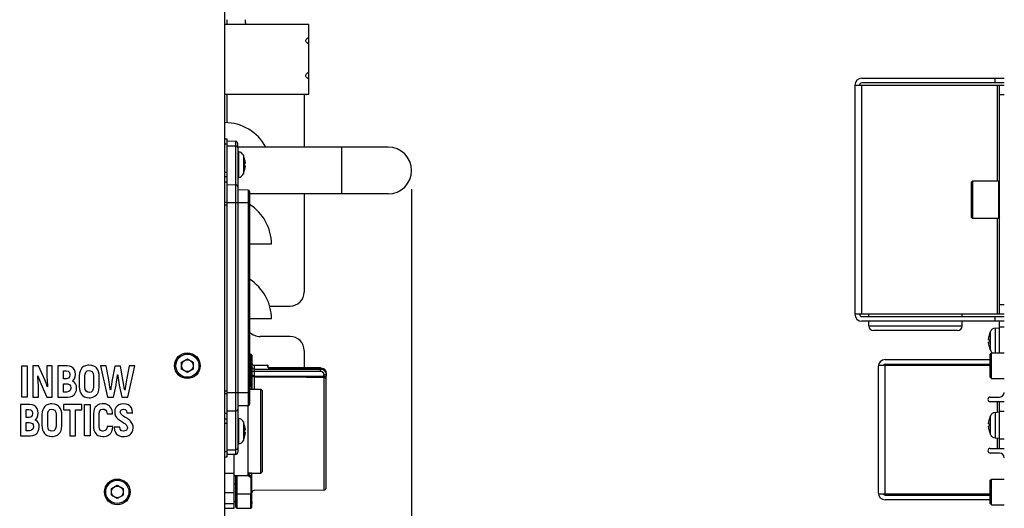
# Model space of a CAD drawing. Header units: millimetres. Extents: x 0 to 2376, y 0 to 1680.
# Tile 15 of 61: x 891 to 1102, y 739 to 844. Entities that reach past the tile are written whole.
import ezdxf

# ---------------------------------------------------------------- set-up
doc = ezdxf.new("R2010")
doc.units = ezdxf.units.MM
doc.header["$LTSCALE"] = 0.2
doc.styles.add('Rainbow-4.0 Style', font='malgunsl.ttf')
doc.dimstyles.new('Rainbow-4.0 Style', dxfattribs={"dimtxt": 3.5, "dimasz": 2.5, "dimexe": 1, "dimexo": 1, "dimgap": 1, "dimtad": 1, "dimdsep": 46, "dimtxsty": 'Rainbow-4.0 Style', "dimcen": 0, "dimclrd": 251, "dimclre": 251, "dimclrt": 7, "dimazin": 3, "dimtp": 0.1, "dimtm": 0.1, "dimtfac": 0.61, "dimtmove": 0, "dimatfit": 3, "dimfxl": 1, "dimlwd": -1, "dimlwe": -1, "dimarcsym": 1})

# ---------------------------------------------------------------- blocks, each defined once
blk = doc.blocks.new('A$Cf880349a')
for p, q in [((369, 20), (369, 173.5)), ((369.5, 128), (369.5, 129)), ((386.43, 128), (369, 128)), ((387, 113.02), (387, 127.98)), ((386.43, 113), (369, 113)), ((369.5, 106.99), (369.5, 113)), ((386, 113), (386, 101.75)), ((369, 103.5), (369.5, 103.5)), ((369.5, 35.5), (369.5, 103.5)), ((369, 102.43), (369.5, 102.43)), ((371.31, 102.97), (369.5, 103)), ((369.5, 102.01), (371.31, 101.99)), ((371.31, 102.97), (371.31, 36.03)), ((371.8, 101.57), (371.8, 102.47)), ((404, 101.75), (371.8, 101.75)), ((371.8, 101.57), (371.8, 36.53)), ((394, 101.75), (394, 91.75)), ((371.99, 100.71), (371.8, 100.73)), ((371.99, 95.29), (371.99, 100.71)), ((372.98, 100), (372.98, 96)), ((373.18, 99.47), (373.18, 99.48)), ((373.18, 97.83), (373.18, 98.3)), ((373.18, 97.83), (373.18, 98.3)), ((373.37, 98.28), (373.18, 98.26)), ((373.37, 98.28), (373.18, 98.26)), ((373.37, 98.24), (373.18, 98.22)), ((373.37, 97.53), (373.37, 97.53)), ((369.5, 96.29), (369, 96.29)), ((369, 95.46), (369.5, 95.46)), ((371.99, 95.29), (371.8, 95.27)), ((373.18, 96.55), (373.18, 96.56)), ((373.18, 96.52), (373.18, 96.55)), ((369.5, 94.23), (369, 94.23)), ((369.5, 93.73), (371.31, 93.7)), ((374.01, 92.56), (371.8, 92.6)), ((374.01, 92.56), (374.01, 46.44)), ((404, 91.75), (374.3, 91.75)), ((386, 91.75), (386, 70.75)), ((369.5, 89.9), (369, 89.9)), ((369, 89.4), (369.5, 89.4)), ((371.31, 89.8), (369.5, 89.8)), ((374.3, 89.8), (371.31, 89.8)), ((374.3, 89.8), (374.3, 49.2)), ((379, 81), (374.3, 81)), ((378.61, 67.75), (383, 67.75)), ((379, 65), (374.3, 65)), ((383, 61.25), (376.6, 61.25)), ((374.3, 57.5), (374.55, 57.5)), ((374.55, 54.5), (374.55, 57.5)), ((374.8, 57.25), (374.8, 50.16)), ((386, 58.25), (386, 54.52)), ((325.55, 55), (326.73, 55)), ((325.55, 48.25), (325.55, 55)), ((326.73, 55), (326.73, 48.25)), ((327.94, 55), (327.94, 48.25)), ((329.12, 55), (327.94, 55)), ((330.52, 51.82), (329.12, 55)), ((330.92, 55), (330.92, 52.94)), ((332.08, 55), (330.92, 55)), ((332.08, 48.25), (332.08, 55)), ((333.29, 55), (333.29, 48.25)), ((335.26, 55), (333.29, 55)), ((335.77, 54.93), (335.26, 55)), ((336.21, 54.76), (335.77, 54.93)), ((339.2, 55), (338.78, 54.8)), ((339.7, 55.1), (339.2, 55)), ((339.99, 55.11), (339.7, 55.1)), ((340.52, 55.07), (339.99, 55.11)), ((340.98, 54.92), (340.52, 55.07)), ((341.37, 54.67), (340.98, 54.92)), ((342.39, 55), (343.9, 48.25)), ((343.61, 55), (342.39, 55)), ((344.22, 51.57), (343.61, 55)), ((345.44, 54.9), (344.84, 51.6)), ((346.69, 54.9), (345.44, 54.9)), ((347.28, 51.6), (346.69, 54.9)), ((348.51, 55), (347.91, 51.57)), ((348.22, 48.25), (349.74, 55)), ((349.74, 55), (348.51, 55)), ((359.75, 55.72), (361, 56.44)), ((359.75, 54.28), (359.75, 55.72)), ((361, 56.44), (362.25, 55.72)), ((362.25, 55.72), (362.25, 54.28)), ((375.3, 55.1), (375.3, 52.85)), ((375.3, 55.1), (378.17, 55.1)), ((378.3, 54.51), (378.17, 55.1)), ((378.38, 54.52), (378.27, 55.02)), ((328.96, 52.8), (328.99, 52.83)), ((329.01, 52.31), (328.96, 52.8)), ((328.99, 52.83), (329.01, 52.75)), ((329.01, 52.75), (329.13, 52.44)), ((330.92, 52.94), (330.93, 52.5)), ((334.47, 52.22), (334.47, 53.88)), ((334.47, 53.88), (335.08, 53.88)), ((335.08, 53.88), (335.45, 53.81)), ((335.45, 53.81), (335.74, 53.54)), ((335.74, 53.54), (335.84, 53.07)), ((335.84, 53.07), (335.78, 52.65)), ((336.55, 54.48), (336.21, 54.76)), ((336.82, 54.11), (336.55, 54.48)), ((336.98, 53.66), (336.82, 54.11)), ((337.04, 53.14), (336.98, 53.66)), ((336.98, 52.6), (337.04, 53.12)), ((337.04, 53.12), (337.04, 53.14)), ((337.9, 53.38), (337.86, 52.83)), ((337.86, 52.83), (337.86, 50.42)), ((338.03, 53.85), (337.9, 53.38)), ((338.24, 54.26), (338.03, 53.85)), ((338.43, 54.51), (338.24, 54.26)), ((338.78, 54.8), (338.43, 54.51)), ((339.08, 52.83), (339.11, 53.2)), ((339.08, 50.42), (339.08, 52.83)), ((339.11, 53.2), (339.27, 53.63)), ((339.27, 53.63), (339.56, 53.88)), ((339.56, 53.88), (339.99, 53.97)), ((339.99, 53.97), (340.27, 53.93)), ((340.27, 53.93), (340.61, 53.73)), ((340.61, 53.73), (340.82, 53.36)), ((340.82, 53.36), (340.88, 52.83)), ((340.88, 52.83), (340.88, 50.42)), ((341.55, 54.51), (341.37, 54.67)), ((341.81, 54.14), (341.55, 54.51)), ((341.99, 53.71), (341.81, 54.14)), ((342.09, 53.2), (341.99, 53.71)), ((342.11, 52.83), (342.09, 53.2)), ((342.11, 50.42), (342.11, 52.83)), ((345.99, 52.5), (346.05, 53.03)), ((346.05, 53.03), (346.09, 53.03)), ((346.09, 53.03), (346.1, 52.83)), ((346.1, 52.83), (346.15, 52.33)), ((361, 53.56), (359.75, 54.28)), ((362.25, 54.28), (361, 53.56)), ((374.3, 54.5), (374.55, 54.5)), ((374.55, 54.5), (374.55, 50.93)), ((374.55, 54.5), (374.8, 54.5)), ((374.8, 53.82), (389.5, 53.82)), ((375.3, 54.29), (389.5, 54.29)), ((375.3, 52.85), (390.2, 52.76)), ((375.3, 52.57), (375.3, 52.85)), ((375.3, 52.85), (375.3, 52.85)), ((389.5, 54.51), (378.3, 54.51)), ((378.32, 54.52), (389.5, 54.52)), ((389.5, 53.82), (389.5, 54.52)), ((390.7, 53.07), (390.2, 53.07)), ((390.2, 52.76), (390.2, 53.07)), ((390.2, 52.76), (390.7, 52.76)), ((390.2, 52.76), (390.2, 52.49)), ((390.68, 53.26), (390.68, 53.26)), ((390.7, 53.26), (390.7, 52.76)), ((329.05, 51.81), (329.01, 52.31)), ((329.08, 51.31), (329.05, 51.81)), ((329.09, 50.8), (329.08, 51.31)), ((329.1, 50.29), (329.09, 50.8)), ((329.13, 52.44), (329.33, 51.92)), ((329.33, 51.92), (329.62, 51.18)), ((329.62, 51.18), (330.91, 48.25)), ((330.68, 51.41), (330.52, 51.82)), ((330.81, 51.1), (330.68, 51.41)), ((331.01, 50.57), (330.81, 51.1)), ((330.93, 52.5), (330.95, 52.02)), ((330.95, 52.02), (330.98, 51.52)), ((330.98, 51.52), (331.02, 51)), ((331.02, 51), (331.08, 50.48)), ((335.12, 52.22), (334.47, 52.22)), ((334.47, 51.12), (335.12, 51.12)), ((334.47, 49.37), (334.47, 51.12)), ((335.54, 52.33), (335.12, 52.22)), ((335.12, 51.12), (335.41, 51.09)), ((335.41, 51.09), (335.82, 50.9)), ((335.78, 52.65), (335.54, 52.33)), ((335.82, 50.9), (335.96, 50.72)), ((335.96, 50.72), (336.07, 50.23)), ((336.42, 51.71), (336.52, 51.8)), ((336.83, 51.43), (336.42, 51.71)), ((336.52, 51.8), (336.81, 52.16)), ((336.81, 52.16), (336.98, 52.6)), ((337.06, 51.12), (336.83, 51.43)), ((337.23, 50.66), (337.06, 51.12)), ((337.28, 50.23), (337.23, 50.66)), ((344.33, 50.96), (344.22, 51.57)), ((344.42, 50.42), (344.33, 50.96)), ((344.75, 51.01), (344.64, 50.37)), ((344.84, 51.6), (344.75, 51.01)), ((345.16, 48.25), (345.72, 50.84)), ((345.72, 50.84), (345.76, 51.02)), ((345.76, 51.02), (345.85, 51.49)), ((345.85, 51.49), (345.93, 51.98)), ((345.93, 51.98), (345.99, 52.5)), ((346.15, 52.33), (346.22, 51.82)), ((346.22, 51.82), (346.3, 51.33)), ((346.3, 51.33), (346.41, 50.84)), ((346.41, 50.84), (346.97, 48.25)), ((347.41, 50.82), (347.28, 51.6)), ((347.5, 50.25), (347.41, 50.82)), ((347.83, 51.13), (347.73, 50.58)), ((347.91, 51.57), (347.83, 51.13)), ((374.55, 50.93), (374.3, 50.68)), ((374.3, 50.39), (374.69, 50.79)), ((374.55, 50.93), (374.8, 50.93)), ((374.69, 50.79), (374.55, 50.93)), ((374.69, 50.79), (374.69, 50.02)), ((375.3, 52.57), (375.3, 50)), ((390.2, 52.49), (390.2, 28.38)), ((390.7, 28.88), (390.7, 52.03)), ((329.1, 48.25), (329.1, 50.29)), ((331.06, 50.45), (331.01, 50.57)), ((331.08, 50.48), (331.06, 50.45)), ((335.13, 49.37), (334.47, 49.37)), ((335.62, 49.45), (335.13, 49.37)), ((335.93, 49.7), (335.62, 49.45)), ((336.07, 50.12), (335.93, 49.7)), ((335.93, 48.33), (336.36, 48.51)), ((336.07, 50.23), (336.07, 50.12)), ((336.36, 48.51), (336.74, 48.8)), ((336.74, 48.8), (336.81, 48.86)), ((336.81, 48.86), (337.07, 49.25)), ((337.07, 49.25), (337.23, 49.7)), ((337.23, 49.7), (337.28, 50.23)), ((337.86, 50.42), (337.88, 50.04)), ((337.88, 50.04), (337.98, 49.54)), ((337.98, 49.54), (338.16, 49.11)), ((338.16, 49.11), (338.43, 48.75)), ((338.43, 48.75), (338.6, 48.58)), ((338.6, 48.58), (338.99, 48.33)), ((339.15, 49.89), (339.08, 50.42)), ((339.35, 49.52), (339.15, 49.89)), ((339.69, 49.32), (339.35, 49.52)), ((339.99, 49.28), (339.69, 49.32)), ((340.41, 49.37), (339.99, 49.28)), ((340.7, 49.63), (340.41, 49.37)), ((340.85, 50.06), (340.7, 49.63)), ((340.88, 50.42), (340.85, 50.06)), ((341.19, 48.45), (341.55, 48.75)), ((341.55, 48.75), (341.73, 48.98)), ((341.73, 48.98), (341.94, 49.39)), ((341.94, 49.39), (342.06, 49.87)), ((342.06, 49.87), (342.11, 50.42)), ((344.47, 49.99), (344.42, 50.42)), ((344.51, 49.74), (344.47, 49.99)), ((344.55, 49.74), (344.51, 49.74)), ((344.58, 49.95), (344.55, 49.74)), ((344.64, 50.37), (344.58, 49.95)), ((347.55, 49.88), (347.5, 50.25)), ((347.58, 49.74), (347.55, 49.88)), ((347.61, 49.74), (347.58, 49.74)), ((347.66, 50.12), (347.61, 49.74)), ((347.73, 50.58), (347.66, 50.12)), ((369.5, 49.55), (369, 49.55)), ((369, 49.05), (369.5, 49.05)), ((374.3, 49.2), (369.5, 49.2)), ((374.3, 50.02), (374.69, 50.02)), ((374.3, 50), (376.7, 50)), ((376.7, 32), (376.7, 50)), ((377, 49.7), (376.7, 50)), ((377, 49.7), (377, 32.3)), ((325.29, 46.72), (325.29, 39.98)), ((327.27, 46.72), (325.29, 46.72)), ((326.73, 48.25), (325.55, 48.25)), ((327.78, 46.66), (327.27, 46.72)), ((328.22, 46.47), (327.78, 46.66)), ((327.94, 48.25), (329.1, 48.25)), ((328.56, 46.21), (328.22, 46.47)), ((330.79, 46.53), (330.43, 46.22)), ((331.22, 46.72), (330.79, 46.53)), ((330.91, 48.25), (332.08, 48.25)), ((331.71, 46.82), (331.22, 46.72)), ((332, 46.83), (331.71, 46.82)), ((332.53, 46.78), (332, 46.83)), ((332.98, 46.64), (332.53, 46.78)), ((333.37, 46.39), (332.98, 46.64)), ((333.29, 48.25), (335.31, 48.25)), ((333.55, 46.22), (333.37, 46.39)), ((338.43, 46.72), (334.5, 46.72)), ((334.5, 46.72), (334.5, 45.59)), ((335.31, 48.25), (335.42, 48.26)), ((335.42, 48.26), (335.93, 48.33)), ((338.43, 45.59), (338.43, 46.72)), ((338.99, 48.33), (339.46, 48.19)), ((338.99, 39.98), (338.99, 46.72)), ((338.99, 46.72), (340.18, 46.72)), ((339.46, 48.19), (339.99, 48.14)), ((339.99, 48.14), (340.27, 48.16)), ((340.18, 46.72), (340.18, 39.98)), ((340.27, 48.16), (340.77, 48.25)), ((340.77, 48.25), (341.19, 48.45)), ((341.79, 46.58), (341.44, 46.3)), ((342.22, 46.76), (341.79, 46.58)), ((342.73, 46.85), (342.22, 46.76)), ((342.92, 46.85), (342.73, 46.85)), ((343.45, 46.81), (342.92, 46.85)), ((343.92, 46.66), (343.45, 46.81)), ((343.9, 48.25), (345.16, 48.25)), ((344.3, 46.41), (343.92, 46.66)), ((344.42, 46.3), (344.3, 46.41)), ((346.33, 46.63), (345.96, 46.36)), ((346.78, 46.79), (346.33, 46.63)), ((347.3, 46.85), (346.78, 46.79)), ((346.97, 48.25), (348.22, 48.25)), ((347.34, 46.85), (347.3, 46.85)), ((347.87, 46.8), (347.34, 46.85)), ((348.33, 46.64), (347.87, 46.8)), ((348.71, 46.39), (348.33, 46.64)), ((348.77, 46.33), (348.71, 46.39)), ((374.01, 46.44), (371.8, 46.4)), ((374, 31.5), (374, 46.44)), ((326.48, 43.95), (326.48, 45.6)), ((326.48, 45.6), (327.08, 45.6)), ((327.08, 45.6), (327.46, 45.53)), ((327.46, 45.53), (327.75, 45.27)), ((327.78, 44.37), (327.55, 44.05)), ((327.75, 45.27), (327.84, 44.79)), ((327.84, 44.79), (327.78, 44.37)), ((328.83, 45.83), (328.56, 46.21)), ((328.81, 43.87), (328.99, 44.32)), ((328.99, 45.38), (328.83, 45.83)), ((329.05, 44.85), (328.99, 45.38)), ((328.99, 44.32), (329.05, 44.84)), ((329.05, 44.84), (329.05, 44.85)), ((329.91, 45.1), (329.87, 44.55)), ((329.87, 44.55), (329.87, 42.14)), ((330.04, 45.57), (329.91, 45.1)), ((330.24, 45.99), (330.04, 45.57)), ((330.43, 46.22), (330.24, 45.99)), ((331.09, 44.55), (331.12, 44.93)), ((331.09, 42.14), (331.09, 44.55)), ((331.12, 44.93), (331.27, 45.35)), ((331.27, 45.35), (331.57, 45.6)), ((331.57, 45.6), (332, 45.69)), ((332, 45.69), (332.28, 45.65)), ((332.28, 45.65), (332.62, 45.46)), ((332.62, 45.46), (332.82, 45.09)), ((332.82, 45.09), (332.89, 44.55)), ((332.89, 44.55), (332.89, 42.14)), ((333.82, 45.86), (333.55, 46.22)), ((333.99, 45.43), (333.82, 45.86)), ((334.1, 44.93), (333.99, 45.43)), ((334.11, 44.55), (334.1, 44.93)), ((334.11, 42.14), (334.11, 44.55)), ((334.5, 45.59), (335.86, 45.59)), ((335.86, 45.59), (335.86, 39.98)), ((337.07, 45.59), (338.43, 45.59)), ((337.07, 39.98), (337.07, 45.59)), ((340.94, 45.25), (340.9, 44.7)), ((340.9, 44.7), (340.9, 42)), ((341.07, 45.72), (340.94, 45.25)), ((341.29, 46.12), (341.07, 45.72)), ((341.44, 46.3), (341.29, 46.12)), ((342.12, 44.83), (342.23, 45.32)), ((342.12, 42), (342.12, 44.83)), ((342.23, 45.32), (342.5, 45.61)), ((342.5, 45.61), (342.91, 45.71)), ((342.91, 45.71), (343.16, 45.69)), ((343.16, 45.69), (343.57, 45.47)), ((343.57, 45.47), (343.71, 45.24)), ((343.71, 45.24), (343.82, 44.71)), ((343.82, 44.71), (344.99, 44.71)), ((344.69, 45.94), (344.42, 46.3)), ((344.87, 45.51), (344.69, 45.94)), ((344.97, 45), (344.87, 45.51)), ((344.99, 44.71), (344.97, 45)), ((345.5, 45.6), (345.44, 45.1)), ((345.44, 45.1), (345.48, 44.7)), ((345.48, 44.7), (345.64, 44.23)), ((345.69, 46.04), (345.5, 45.6)), ((345.96, 46.36), (345.69, 46.04)), ((346.64, 45.1), (346.84, 45.53)), ((346.64, 45.07), (346.64, 45.1)), ((346.79, 44.62), (346.64, 45.07)), ((347.15, 44.29), (346.79, 44.62)), ((346.84, 45.53), (346.87, 45.57)), ((346.87, 45.57), (347.34, 45.71)), ((347.19, 44.26), (347.15, 44.29)), ((347.34, 45.71), (347.68, 45.65)), ((347.68, 45.65), (347.97, 45.38)), ((347.97, 45.38), (348.07, 44.9)), ((348.07, 44.9), (349.29, 44.9)), ((349.04, 45.97), (348.77, 46.33)), ((349.21, 45.52), (349.04, 45.97)), ((349.28, 45), (349.21, 45.52)), ((349.29, 44.9), (349.28, 45)), ((369, 44.82), (369.5, 44.82)), ((371.31, 45.3), (369.5, 45.27)), ((327.12, 43.95), (326.48, 43.95)), ((326.48, 41.1), (326.48, 42.83)), ((326.48, 42.83), (327.13, 42.83)), ((327.55, 44.05), (327.12, 43.95)), ((327.13, 42.83), (327.42, 42.81)), ((327.42, 42.81), (327.83, 42.61)), ((327.83, 42.61), (327.97, 42.44)), ((327.97, 42.44), (328.08, 41.95)), ((328.43, 43.43), (328.53, 43.52)), ((328.83, 43.14), (328.43, 43.43)), ((328.53, 43.52), (328.81, 43.87)), ((329.06, 42.83), (328.83, 43.14)), ((329.24, 42.38), (329.06, 42.83)), ((329.29, 41.95), (329.24, 42.38)), ((345.64, 44.23), (345.81, 43.95)), ((345.81, 43.95), (346.14, 43.6)), ((346.14, 43.6), (346.37, 43.42)), ((346.37, 43.42), (346.79, 43.12)), ((346.79, 43.12), (347.03, 42.97)), ((347.03, 42.97), (347.45, 42.71)), ((347.61, 44), (347.19, 44.26)), ((347.45, 42.71), (347.59, 42.61)), ((347.59, 42.61), (347.95, 42.27)), ((347.73, 43.93), (347.61, 44)), ((348.15, 43.67), (347.73, 43.93)), ((347.95, 42.27), (348, 42.2)), ((348, 42.2), (348.15, 41.75)), ((348.3, 43.57), (348.15, 43.67)), ((348.7, 43.25), (348.3, 43.57)), ((348.85, 43.12), (348.7, 43.25)), ((349.13, 42.73), (348.85, 43.12)), ((349.24, 42.52), (349.13, 42.73)), ((349.36, 42.05), (349.24, 42.52)), ((369.5, 43.54), (369, 43.54)), ((369, 42.71), (369.5, 42.71)), ((371.99, 43.71), (371.8, 43.73)), ((371.99, 38.29), (371.99, 43.71)), ((372.98, 43), (372.98, 39)), ((373.18, 42.47), (373.18, 42.48)), ((327.14, 41.1), (326.48, 41.1)), ((327.64, 41.18), (327.14, 41.1)), ((327.94, 41.43), (327.64, 41.18)), ((327.93, 40.05), (328.37, 40.23)), ((328.07, 41.84), (327.94, 41.43)), ((328.08, 41.95), (328.07, 41.84)), ((328.37, 40.23), (328.75, 40.51)), ((328.75, 40.51), (328.81, 40.59)), ((328.81, 40.59), (329.08, 40.97)), ((329.08, 40.97), (329.23, 41.43)), ((329.23, 41.43), (329.29, 41.95)), ((329.87, 42.14), (329.89, 41.76)), ((329.89, 41.76), (329.99, 41.27)), ((329.99, 41.27), (330.17, 40.83)), ((330.17, 40.83), (330.43, 40.47)), ((330.43, 40.47), (330.61, 40.3)), ((330.61, 40.3), (331, 40.06)), ((331, 40.06), (331.47, 39.91)), ((331.16, 41.6), (331.09, 42.14)), ((331.36, 41.24), (331.16, 41.6)), ((331.69, 41.04), (331.36, 41.24)), ((332, 41.01), (331.69, 41.04)), ((332.42, 41.09), (332, 41.01)), ((332.71, 41.35), (332.42, 41.09)), ((332.87, 41.77), (332.71, 41.35)), ((332.77, 39.98), (333.2, 40.17)), ((332.89, 42.14), (332.87, 41.77)), ((333.2, 40.17), (333.55, 40.47)), ((333.55, 40.47), (333.74, 40.71)), ((333.74, 40.71), (333.95, 41.12)), ((333.95, 41.12), (334.07, 41.6)), ((334.07, 41.6), (334.11, 42.14)), ((340.9, 42), (340.91, 41.72)), ((340.91, 41.72), (340.99, 41.21)), ((340.99, 41.21), (341.17, 40.77)), ((341.17, 40.77), (341.44, 40.42)), ((341.44, 40.42), (341.55, 40.31)), ((341.55, 40.31), (341.92, 40.06)), ((341.92, 40.06), (342.39, 39.91)), ((342.19, 41.48), (342.12, 42)), ((342.43, 41.15), (342.19, 41.48)), ((342.81, 41.01), (342.43, 41.15)), ((342.92, 41.01), (342.81, 41.01)), ((343.41, 41.12), (342.92, 41.01)), ((343.58, 41.25), (343.41, 41.12)), ((343.79, 41.64), (343.58, 41.25)), ((343.65, 39.95), (344.09, 40.13)), ((343.84, 41.98), (343.79, 41.64)), ((345.02, 41.98), (343.84, 41.98)), ((344.09, 40.13), (344.45, 40.41)), ((344.45, 40.41), (344.58, 40.57)), ((344.58, 40.57), (344.82, 40.96)), ((344.82, 40.96), (344.96, 41.43)), ((344.96, 41.43), (345.02, 41.98)), ((345.3, 41.88), (345.31, 41.68)), ((346.51, 41.88), (345.3, 41.88)), ((345.31, 41.68), (345.4, 41.18)), ((345.4, 41.18), (345.58, 40.74)), ((345.58, 40.74), (345.86, 40.38)), ((345.86, 40.38), (345.96, 40.29)), ((345.96, 40.29), (346.35, 40.04)), ((346.61, 41.4), (346.51, 41.88)), ((346.87, 41.1), (346.61, 41.4)), ((347.31, 41), (346.87, 41.1)), ((347.35, 41), (347.31, 41)), ((347.84, 41.12), (347.35, 41)), ((347.95, 41.21), (347.84, 41.12)), ((348.15, 41.63), (347.95, 41.21)), ((348.03, 39.92), (348.46, 40.1)), ((348.15, 41.75), (348.15, 41.63)), ((348.46, 40.1), (348.83, 40.38)), ((348.83, 40.38), (348.86, 40.4)), ((348.86, 40.4), (349.15, 40.79)), ((349.15, 40.79), (349.33, 41.24)), ((349.33, 41.24), (349.38, 41.74)), ((349.38, 41.74), (349.36, 42.05)), ((373.18, 40.83), (373.18, 41.3)), ((373.18, 40.83), (373.18, 41.3)), ((373.37, 41.28), (373.18, 41.26)), ((373.37, 41.28), (373.18, 41.26)), ((373.37, 41.24), (373.18, 41.22)), ((373.37, 40.53), (373.37, 40.53)), ((325.29, 39.98), (327.43, 39.98)), ((327.43, 39.98), (327.93, 40.05)), ((331.47, 39.91), (332, 39.86)), ((332, 39.86), (332.28, 39.87)), ((332.28, 39.87), (332.77, 39.98)), ((335.86, 39.98), (337.07, 39.98)), ((340.18, 39.98), (338.99, 39.98)), ((342.39, 39.91), (342.92, 39.86)), ((342.92, 39.86), (343.15, 39.87)), ((343.15, 39.87), (343.65, 39.95)), ((346.35, 40.04), (346.81, 39.89)), ((346.81, 39.89), (347.34, 39.84)), ((347.34, 39.84), (347.52, 39.84)), ((347.52, 39.84), (348.03, 39.92)), ((371.99, 38.29), (371.8, 38.27)), ((373.18, 39.55), (373.18, 39.56)), ((373.18, 39.52), (373.18, 39.55)), ((369.5, 36.57), (369, 36.57)), ((369.5, 36.99), (371.31, 37.01)), ((371.31, 36.03), (369.5, 36)), ((371, 24.5), (371, 36.03)), ((369, 35.5), (369.5, 35.5)), ((369, 32), (371, 32)), ((374, 32), (376.7, 32)), ((374.69, 31.98), (374, 31.98)), ((374.69, 31.21), (374, 31.91)), ((374.69, 31.98), (374.69, 31.21)), ((374.8, 24.75), (374.8, 31.84)), ((377, 32.3), (376.7, 32)), ((371, 31.5), (374, 31.5)), ((371.4, 29.69), (371, 29.69)), ((371.4, 27.5), (371.4, 31.5)), ((371.65, 24.5), (371.65, 31.5)), ((374, 31.62), (374.55, 31.07)), ((374.69, 31.21), (374.55, 31.07)), ((374.55, 31.07), (374.8, 31.07)), ((374.55, 31.07), (374.55, 27.5)), ((344.75, 28.72), (346, 29.44)), ((344.75, 27.28), (344.75, 28.72)), ((346, 29.44), (347.25, 28.72)), ((347.25, 28.72), (347.25, 27.28)), ((371, 27.8), (369, 27.8)), ((371.65, 27.5), (371.4, 27.5)), ((374.55, 27.5), (371.65, 27.5)), ((374.55, 27.5), (374.8, 27.5)), ((374.55, 24.5), (374.55, 27.5)), ((390.2, 28.38), (375.3, 28.3)), ((346, 26.56), (344.75, 27.28)), ((347.25, 27.28), (346, 26.56)), ((369, 25.5), (371, 25.5)), ((371.4, 25.9), (371, 25.9)), ((369, 24.5), (371, 24.5)), ((371.65, 24.5), (374.55, 24.5))]:
    blk.add_line(p, q)
for centre, radius in [((361, 55), 2.75), ((361, 55), 2.48), ((361, 55), 1.25), ((346, 28), 2.75), ((346, 28), 2.48), ((346, 28), 1.25)]:
    blk.add_circle(centre, radius)
for centre, radius, start, end in [((376.6, 129), 3.25, 180, 197.9202), ((369, 97), 10, 28.3594, 90), ((371.3, 102.47), 0.5, 0.0031, 89), ((404, 96.75), 5, 270, 90), ((371.88, 99.52), 1.2, 23.5471, 85), ((368.4, 98), 5, 17.2487, 23.5471), ((373.08, 99.45), 0.101, 3.3092, 17.2487), ((371.88, 96.48), 1.2, 275, 336.4529), ((368.4, 98), 5, 336.4529, 342.7513), ((373.08, 96.55), 0.101, 342.7513, 0), ((374, 92.26), 0.3, 0, 89), ((369, 81), 10, 0, 57.9945), ((369, 65), 10, 0, 57.9945), ((383, 70.75), 3, 270, 0), ((376.6, 64.5), 3.25, 224.9525, 270), ((383, 58.25), 3, 0, 90), ((374.55, 57.25), 0.25, 0, 90), ((375.3, 55.6), 0.5, 180, 270), ((374, 46.74), 0.3, 271, 0), ((371.88, 42.52), 1.2, 23.5471, 85), ((368.4, 41), 5, 17.2487, 23.5471), ((373.08, 42.45), 0.101, 3.3092, 17.2487), ((371.88, 39.48), 1.2, 275, 336.4529), ((368.4, 41), 5, 336.4529, 342.7513), ((373.08, 39.55), 0.101, 342.7513, 0), ((371.3, 36.53), 0.5, 271, 0), ((375.3, 27.8), 0.5, 90.3, 180), ((390.2, 28.88), 0.5, 270.3, 0), ((371.65, 24.75), 0.25, 180, 270), ((374.55, 24.75), 0.25, 270, 0)]:
    blk.add_arc(centre, radius, start, end)
for centre, major_axis, ratio, start_param, end_param in [((371.3, 101.57), (0.5, 0), 0.835231, 0, 1.553343), ((368.42, 97.99), (-2.52, -4.32), 0.994898, 2.191744, 2.397806), ((368.42, 97.83), (4.98, 0.44), 0.03509, 0.087847, 0.293909), ((368.42, 97.83), (4.98, 0.44), 0.050809, 5.984888, 6.187816), ((368.42, 98.17), (4.98, -0.44), 0.050809, 0.09537, 0.301432), ((368.42, 97.99), (-1.87, -4.64), 0.995576, 1.658111, 1.864174), ((368.42, 98.01), (-2.52, 4.32), 0.994898, 3.888396, 4.091441), ((371.3, 93.28), (0.5, 0), 0.835231, 0, 1.553343), ((375.3, 54.76), (-0.5, 0), 0.942375, 0, 1.570796), ((375.3, 52.85), (-0.001, -0.3), 0.005236, 4.712411, 5.858953), ((374.55, 50.93), (0.25, 0), 0.707107, 5.32787, 6.283182), ((390.2, 52.03), (0.5, 0), 0.910228, 0, 1.56556), ((374.55, 50.16), (0.25, 0), 0.707101, 5.327887, 6.283222), ((371.3, 45.72), (0.5, 0), 0.835231, 4.729842, 6.283185), ((368.42, 40.99), (-2.52, -4.32), 0.994898, 2.191744, 2.397806), ((368.42, 40.83), (4.98, 0.44), 0.03509, 0.087847, 0.293909), ((368.42, 40.83), (4.98, 0.44), 0.050809, 5.984888, 6.187816), ((368.42, 41.17), (4.98, -0.44), 0.050809, 0.09537, 0.301432), ((368.42, 40.99), (-1.87, -4.64), 0.995576, 1.658111, 1.864174), ((368.42, 41.01), (-2.52, 4.32), 0.994898, 3.888396, 4.091441), ((371.3, 37.43), (0.5, 0), 0.835231, 4.729842, 6.283185), ((374.55, 31.84), (0.25, 0), 0.707101, 6.283152, 7.23849), ((374.55, 31.07), (0.25, 0), 0.707107, 0, 0.955321)]:
    blk.add_ellipse(centre, major_axis=major_axis, ratio=ratio, start_param=start_param, end_param=end_param)
for points, knots in [([(387, 127.98), (386.84, 127.99), (386.7, 127.99), (386.52, 128), (386.47, 128), (386.43, 128)], [-1.31205147, -1.31205147, -1.31205147, -1.31205147, -1.25859006, -1.25859006, -1.23350777, -1.23350777, -1.23350777, -1.23350777]), ([(387, 123.74), (386.84, 123.84), (386.7, 123.95), (386.51, 124.13), (386.45, 124.2), (386.36, 124.36), (386.34, 124.45), (386.34, 124.61), (386.36, 124.69), (386.45, 124.84), (386.51, 124.91), (386.7, 125.08), (386.84, 125.17), (387, 125.25)], [-1.3120511, -1.3120511, -1.3120511, -1.3120511, -1.2585897, -1.2585897, -1.2297708, -1.2297708, -1.2009519, -1.2009519, -1.172133, -1.172133, -1.1433141, -1.1433141, -1.0898527, -1.0898527, -1.0898527, -1.0898527]), ([(387, 116.26), (386.84, 116.35), (386.7, 116.45), (386.51, 116.63), (386.45, 116.7), (386.36, 116.86), (386.34, 116.95), (386.34, 117.12), (386.36, 117.21), (386.45, 117.37), (386.51, 117.45), (386.7, 117.64), (386.84, 117.75), (387, 117.85)], [-1.31161, -1.31161, -1.31161, -1.31161, -1.2581378, -1.2581378, -1.2293251, -1.2293251, -1.2005123, -1.2005123, -1.1716995, -1.1716995, -1.1428867, -1.1428867, -1.0894145, -1.0894145, -1.0894145, -1.0894145]), ([(387, 113.02), (386.84, 113.01), (386.7, 113.01), (386.51, 113), (386.45, 113), (386.36, 113), (386.34, 113), (386.34, 113.01), (386.36, 113.02), (386.45, 113.03), (386.51, 113.04), (386.7, 113.06), (386.84, 113.08), (387, 113.1)], [-1.3120515, -1.3120515, -1.3120515, -1.3120515, -1.2585901, -1.2585901, -1.2297712, -1.2297712, -1.2009523, -1.2009523, -1.1721334, -1.1721334, -1.1433145, -1.1433145, -1.0898531, -1.0898531, -1.0898531, -1.0898531]), ([(373.37, 98.47), (373.37, 98.44), (373.38, 98.42), (373.38, 98.37), (373.38, 98.35), (373.38, 98.31), (373.38, 98.3), (373.38, 98.28), (373.37, 98.28), (373.37, 98.28)], [0, 0, 0, 0, 0.00749492, 0.00749492, 0.01498984, 0.01498984, 0.02248639, 0.02248639, 0.02966793, 0.02966793, 0.02966793, 0.02966793]), ([(373.37, 98.24), (373.37, 98.24), (373.38, 98.25), (373.38, 98.27), (373.38, 98.29), (373.38, 98.31), (373.38, 98.31), (373.38, 98.32)], [0, 0, 0, 0, 0.00749492, 0.00749492, 0.01498984, 0.01498984, 0.01674982, 0.01674982, 0.01674982, 0.01674982]), ([(373.37, 97.76), (373.37, 97.76), (373.38, 97.75), (373.38, 97.73), (373.38, 97.71), (373.38, 97.68), (373.38, 97.65), (373.38, 97.61), (373.37, 97.58), (373.37, 97.56)], [0, 0, 0, 0, 0.00749492, 0.00749492, 0.01498984, 0.01498984, 0.02248639, 0.02248639, 0.02966793, 0.02966793, 0.02966793, 0.02966793]), ([(373.37, 97.53), (373.37, 97.56), (373.38, 97.58), (373.38, 97.63), (373.38, 97.65), (373.38, 97.67), (373.38, 97.68), (373.38, 97.68)], [0, 0, 0, 0, 0.00749492, 0.00749492, 0.01498984, 0.01498984, 0.01674982, 0.01674982, 0.01674982, 0.01674982]), ([(374.3, 92.26), (374.3, 92.26), (374.3, 92.2), (374.3, 92.08), (374.3, 91.96), (374.3, 91.78), (374.3, 91.54), (374.3, 91.31), (374.3, 91.03), (374.3, 90.73), (374.3, 90.43), (374.3, 90.12), (374.3, 89.8)], [0, 0, 0, 0, 0.25, 0.25, 0.25, 0.5, 0.5, 0.5, 0.75, 0.75, 0.75, 1, 1, 1, 1]), ([(374.8, 56.55), (374.8, 56.43), (374.8, 56.32), (374.8, 56.13), (374.8, 56.05), (374.8, 55.99)], [0, 0, 0, 0, 0.04848386, 0.04848386, 0.09896851, 0.09896851, 0.09896851, 0.09896851]), ([(374.8, 56.55), (374.8, 56.43), (374.8, 56.32), (374.8, 56.12), (374.8, 56.04), (374.8, 55.98)], [0, 0, 0, 0, 0.0495129, 0.0495129, 0.1012442, 0.1012442, 0.1012442, 0.1012442]), ([(378.17, 55.1), (378.18, 55.1), (378.19, 55.1), (378.22, 55.09), (378.23, 55.09), (378.24, 55.07), (378.25, 55.07), (378.26, 55.05), (378.27, 55.04), (378.27, 55.02), (378.27, 55.02), (378.27, 55.02)], [0, 0, 0, 0, 0.00319076, 0.00319076, 0.00644344, 0.00644344, 0.0096939, 0.0096939, 0.01294444, 0.01294444, 0.01355583, 0.01355583, 0.01355583, 0.01355583]), ([(375.3, 52.85), (375.23, 52.85), (375.15, 52.85), (375.09, 52.86), (375.03, 52.86), (374.97, 52.87), (374.93, 52.89), (374.84, 52.91), (374.8, 52.94), (374.8, 52.97)], [-1, -1, -1, -1, -0.75, -0.75, -0.75, -0.5, -0.5, -0.5, 0, 0, 0, 0]), ([(375.3, 52.57), (375.26, 52.57), (375.2, 52.58), (375.13, 52.6), (375.06, 52.62), (375, 52.65), (374.95, 52.68), (374.92, 52.71), (374.9, 52.74), (374.87, 52.77), (374.85, 52.79), (374.84, 52.82), (374.83, 52.84), (374.81, 52.88), (374.8, 52.92), (374.8, 52.96), (374.8, 52.97)], [0, 0, 0, 0, 0.01020783, 0.01894268, 0.02273913, 0.03195605, 0.03947484, 0.04279924, 0.04608711, 0.05257088, 0.0557799, 0.05897145, 0.06242711, 0.06586948, 0.07270408, 0.07945663, 0.07945663, 0.07945663, 0.07945663]), ([(378.3, 54.51), (378.3, 54.51), (378.3, 54.51), (378.31, 54.52), (378.32, 54.52), (378.32, 54.52)], [-0.016686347, -0.016686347, -0.016686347, -0.016686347, -0.015875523, -0.015875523, -0.012771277, -0.012771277, -0.012771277, -0.012771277]), ([(389.5, 54.52), (389.62, 54.52), (389.75, 54.5), (389.98, 54.42), (390.1, 54.36), (390.3, 54.21), (390.39, 54.11), (390.54, 53.9), (390.6, 53.78), (390.66, 53.6), (390.67, 53.55), (390.68, 53.49)], [0, 0, 0, 0, 0.0366318, 0.0366318, 0.0744159, 0.0744159, 0.1126989, 0.1126989, 0.1523139, 0.1523139, 0.1692651, 0.1692651, 0.1692651, 0.1692651]), ([(389.5, 54.52), (389.62, 54.52), (389.75, 54.5), (389.99, 54.42), (390.1, 54.36), (390.3, 54.2), (390.39, 54.11), (390.54, 53.9), (390.6, 53.77), (390.68, 53.52), (390.7, 53.39), (390.7, 53.26)], [0, 0, 0, 0, 0.0372328, 0.0372328, 0.0749105, 0.0749105, 0.1132992, 0.1132992, 0.153079, 0.153079, 0.1918814, 0.1918814, 0.1918814, 0.1918814]), ([(389.5, 54.51), (389.66, 54.51), (389.82, 54.48), (389.97, 54.41), (390.12, 54.35), (390.25, 54.25), (390.36, 54.14), (390.47, 54.02), (390.55, 53.88), (390.61, 53.73), (390.67, 53.58), (390.7, 53.42), (390.7, 53.26)], [-1, -1, -1, -1, -0.75, -0.75, -0.75, -0.5, -0.5, -0.5, -0.25, -0.25, -0.25, 0, 0, 0, 0]), ([(389.5, 54.29), (389.54, 54.29), (389.62, 54.29), (389.74, 54.26), (389.86, 54.24), (389.94, 54.2), (389.97, 54.19), (389.99, 54.18), (390.06, 54.15), (390.1, 54.13), (390.2, 54.07), (390.29, 54), (390.36, 53.92), (390.49, 53.78), (390.57, 53.64), (390.61, 53.52), (390.73, 53.24), (390.7, 53.08), (390.7, 53.07)], [-1, -1, -1, -1, -0.875, -0.875, -0.875, -0.7531665, -0.7531665, -0.7531665, -0.6774673, -0.6774673, -0.6774673, -0.5, -0.5, -0.5, -0.3512367, -0.3512367, -0.3512367, -0.0000001, -0.0000001, -0.0000001, -0.0000001]), ([(389.5, 53.82), (389.52, 53.82), (389.58, 53.81), (389.65, 53.8), (389.72, 53.78), (389.77, 53.75), (389.82, 53.73), (389.88, 53.69), (389.93, 53.65), (389.99, 53.59), (390.05, 53.52), (390.09, 53.46), (390.12, 53.4), (390.15, 53.35), (390.17, 53.29), (390.18, 53.22), (390.2, 53.15), (390.2, 53.09), (390.2, 53.07)], [0, 0, 0, 0, 0.0074476, 0.0168053, 0.0221929, 0.0280387, 0.033538, 0.0387033, 0.0480235, 0.0559998, 0.0639175, 0.0733644, 0.0786622, 0.0843356, 0.0905816, 0.0962476, 0.1057698, 0.1128351, 0.1128351, 0.1128351, 0.1128351]), ([(390.7, 52.03), (390.7, 52.09), (390.7, 52.2), (390.7, 52.33), (390.7, 52.33), (390.7, 52.33), (390.7, 52.33), (390.7, 52.33), (390.7, 52.39), (390.7, 52.53), (390.7, 52.59), (390.7, 52.66), (390.7, 52.76)], [0, 0, 0, 0, 0.499965, 0.499965, 0.499965, 0.500055, 0.500055, 0.500055, 0.75, 0.75, 0.75, 1, 1, 1, 1]), ([(374.3, 49.2), (374.3, 48.88), (374.3, 48.57), (374.3, 48.27), (374.3, 47.97), (374.3, 47.7), (374.3, 47.46), (374.3, 47.22), (374.3, 47.04), (374.3, 46.92), (374.3, 46.8), (374.3, 46.74), (374.3, 46.74)], [0, 0, 0, 0, 0.25, 0.25, 0.25, 0.5, 0.5, 0.5, 0.75, 0.75, 0.75, 1, 1, 1, 1]), ([(373.37, 41.47), (373.37, 41.44), (373.38, 41.42), (373.38, 41.37), (373.38, 41.35), (373.38, 41.31), (373.38, 41.3), (373.38, 41.28), (373.37, 41.28), (373.37, 41.28)], [0, 0, 0, 0, 0.00749492, 0.00749492, 0.01498984, 0.01498984, 0.02248639, 0.02248639, 0.02966793, 0.02966793, 0.02966793, 0.02966793]), ([(373.37, 41.24), (373.37, 41.24), (373.38, 41.25), (373.38, 41.27), (373.38, 41.29), (373.38, 41.31), (373.38, 41.31), (373.38, 41.32)], [0, 0, 0, 0, 0.00749492, 0.00749492, 0.01498984, 0.01498984, 0.01674982, 0.01674982, 0.01674982, 0.01674982]), ([(373.37, 40.76), (373.37, 40.76), (373.38, 40.75), (373.38, 40.73), (373.38, 40.71), (373.38, 40.68), (373.38, 40.65), (373.38, 40.61), (373.37, 40.58), (373.37, 40.56)], [0, 0, 0, 0, 0.00749492, 0.00749492, 0.01498984, 0.01498984, 0.02248639, 0.02248639, 0.02966793, 0.02966793, 0.02966793, 0.02966793]), ([(373.37, 40.53), (373.37, 40.56), (373.38, 40.58), (373.38, 40.63), (373.38, 40.65), (373.38, 40.67), (373.38, 40.68), (373.38, 40.68)], [0, 0, 0, 0, 0.00749492, 0.00749492, 0.01498984, 0.01498984, 0.01674982, 0.01674982, 0.01674982, 0.01674982]), ([(374.8, 32), (374.8, 31.99), (374.8, 31.97), (374.8, 31.93), (374.8, 31.9), (374.8, 31.87)], [0.05294256, 0.05294256, 0.05294256, 0.05294256, 0.0583112, 0.0583112, 0.0698419, 0.0698419, 0.0698419, 0.0698419]), ([(371.4, 24.75), (371.4, 24.75), (371.4, 24.82), (371.4, 24.95), (371.4, 25.09), (371.4, 25.29), (371.4, 25.56), (371.4, 25.82), (371.4, 26.12), (371.4, 26.46), (371.4, 26.8), (371.4, 27.14), (371.4, 27.5)], [0, 0, 0, 0, 0.25, 0.25, 0.25, 0.5, 0.5, 0.5, 0.75, 0.75, 0.75, 1, 1, 1, 1]), ([(374.8, 25.97), (374.8, 25.9), (374.8, 25.79), (374.8, 25.62), (374.8, 25.57), (374.8, 25.52)], [0, 0, 0, 0, 0.0586262, 0.0586262, 0.08000596, 0.08000596, 0.08000596, 0.08000596]), ([(374.8, 25.96), (374.8, 25.88), (374.8, 25.77), (374.8, 25.6), (374.8, 25.56), (374.8, 25.52)], [0, 0, 0, 0, 0.0595605, 0.0595605, 0.0771605, 0.0771605, 0.0771605, 0.0771605])]:
    blk.add_open_spline(points, degree=3, knots=knots)
for points in [[(373.18, 98.3), (373.18, 98.3), (373.18, 98.3), (373.18, 98.3)], [(390.5, 53.74), (390.5, 53.74), (390.5, 53.74), (390.5, 53.74)], [(390.2, 52.49), (385.23, 52.51), (380.27, 52.54), (375.3, 52.57)], [(374.69, 50.02), (374.69, 50.02), (374.69, 50.01), (374.7, 50)], [(374.8, 50.16), (374.8, 50.12), (374.8, 50.07), (374.8, 50.01)], [(374.8, 50.01), (374.8, 50.01), (374.8, 50), (374.8, 50)], [(373.18, 41.3), (373.18, 41.3), (373.18, 41.3), (373.18, 41.3)], [(374.7, 32), (374.69, 31.99), (374.69, 31.98), (374.69, 31.98)], [(374.8, 31.87), (374.8, 31.85), (374.8, 31.84), (374.8, 31.84)]]:
    blk.add_open_spline(points, degree=3)
blk = doc.blocks.new('A$C497ffb74')
for p, q in [((-193.5, 116.5), (-163, 116.5)), ((-165, 116.5), (-165, 115.5)), ((-195, 115), (-163, 115)), ((-195, 115), (-195, 66)), ((-163, 115.5), (-193.5, 115.5)), ((-193.5, 66), (-193.5, 115)), ((-164.5, 115), (-164.5, 94.5)), ((-164, 66), (-164, 115)), ((-164, 113), (-163, 113)), ((-170, 94.3), (-169.8, 94.5)), ((-170, 86.7), (-170, 94.3)), ((-169.8, 94.5), (-169.8, 86.5)), ((-164.2, 94.5), (-169.8, 94.5)), ((-164.2, 86.5), (-164.2, 94.5)), ((-164, 94.3), (-164.2, 94.5)), ((-170, 86.7), (-169.8, 86.5)), ((-164.2, 86.5), (-169.8, 86.5)), ((-164.5, 86.5), (-164.5, 66)), ((-164, 86.7), (-164.2, 86.5)), ((-163, 68), (-164, 68)), ((-163, 66), (-195, 66)), ((-193.5, 65.5), (-163, 65.5)), ((-192, 65.5), (-192, 66)), ((-172, 65.5), (-172, 66)), ((-165, 65.5), (-165, 64.5)), ((-163, 64.5), (-193.5, 64.5)), ((-192, 63.5), (-192, 64.5)), ((-192, 63.5), (-172, 63.5)), ((-172, 63.5), (-172, 64.5)), ((-164, 57.75), (-164, 64.5)), ((-164, 63.3), (-163, 63.3)), ((-173, 62.5), (-191, 62.5)), ((-166.18, 61.78), (-166.18, 61.76)), ((-166.18, 61.75), (-166.18, 61.75)), ((-165.98, 58.3), (-165.98, 62.3)), ((-164.99, 63.01), (-164, 63.1)), ((-164.99, 63.01), (-164.99, 57.75)), ((-166.18, 60.53), (-166.18, 60.07)), ((-166.18, 60.53), (-166.18, 60.07)), ((-166.18, 58.85), (-166.18, 58.85)), ((-166.18, 58.84), (-166.18, 58.82)), ((-166, 57.48), (-165.72, 57.75)), ((-166, 52.53), (-166, 57.48)), ((-165.72, 52.25), (-165.72, 57.75)), ((-165.72, 57.75), (-163, 57.75)), ((-189.97, 55.1), (-166, 55.1)), ((-188.5, 56.3), (-166, 56.3)), ((-188.5, 55.3), (-166, 55.3)), ((-188.5, 27.5), (-188.5, 55.1)), ((-190, 54.8), (-190, 27.8)), ((-166, 52.53), (-165.72, 52.25)), ((-165.72, 52.25), (-163, 52.25)), ((-166, 48.3), (-164, 48.3)), ((-163, 47.3), (-166, 47.3)), ((-164.5, 47.3), (-164.5, 45.06)), ((-164, 37.3), (-164, 47.3)), ((-165.98, 40.3), (-165.98, 44.3)), ((-164.99, 45.01), (-164, 45.1)), ((-164.99, 45.01), (-164.99, 39.59)), ((-164, 45.3), (-163, 45.3)), ((-166.18, 43.78), (-166.18, 43.76)), ((-166.18, 43.75), (-166.18, 43.75)), ((-166.18, 42.53), (-166.18, 42.07)), ((-166.18, 42.53), (-166.18, 42.07)), ((-166.18, 40.85), (-166.18, 40.85)), ((-166.18, 40.84), (-166.18, 40.82)), ((-164.99, 39.59), (-164, 39.5)), ((-164.5, 39.54), (-164.5, 37.3)), ((-163, 39.3), (-164, 39.3)), ((-166, 37.3), (-163, 37.3)), ((-164, 36.3), (-166, 36.3)), ((-166, 30.48), (-165.72, 30.75)), ((-166, 25.53), (-166, 30.48)), ((-165.72, 25.25), (-165.72, 30.75)), ((-165.72, 30.75), (-163, 30.75)), ((-166, 27.5), (-189.97, 27.5)), ((-188.5, 27.3), (-166, 27.3)), ((-166, 26.3), (-188.5, 26.3)), ((-166, 25.53), (-165.72, 25.25)), ((-165.72, 25.25), (-163, 25.25))]:
    blk.add_line(p, q)
for centre, radius, start, end in [((-193.5, 115), 1.5, 90, 180), ((-193.5, 115), 0.5, 90, 180), ((-193.5, 66), 1.5, 180, 270), ((-193.5, 66), 0.5, 180, 270), ((-191, 63.5), 1, 180, 270), ((-173, 63.5), 1, 270, 0), ((-161.4, 60.3), 5, 156.4529, 162.7513), ((-166.08, 61.75), 0.101, 162.7513, 180), ((-164.88, 61.82), 1.2, 95, 156.4529), ((-166.08, 58.85), 0.101, 180, 197.2487), ((-161.4, 60.3), 5, 197.2487, 203.5471), ((-164.88, 58.78), 1.2, 203.5471, 239.306), ((-188.5, 54.8), 1.5, 90, 180), ((-188.5, 54.8), 0.5, 90, 143.1301), ((-164, 49.3), 1, 270, 0), ((-166, 47.8), 0.5, 90, 270), ((-161.4, 42.3), 5, 156.4529, 162.7513), ((-164.88, 43.82), 1.2, 95, 156.4529), ((-166.08, 43.75), 0.101, 162.7513, 180), ((-166.08, 40.85), 0.101, 180, 197.2487), ((-161.4, 42.3), 5, 197.2487, 203.5471), ((-164.88, 40.78), 1.2, 203.5471, 265), ((-166, 36.8), 0.5, 90, 270), ((-164, 35.3), 1, 0, 90), ((-188.5, 27.8), 1.5, 180, 270), ((-188.5, 27.8), 0.5, 216.8699, 270)]:
    blk.add_arc(centre, radius, start, end)
for centre, major_axis, ratio, start_param, end_param in [((-161.42, 60.3), (-0.45, 4.98), 0.996164, 1.183454, 1.389516), ((-161.42, 60.13), (-4.98, 0.44), 0.007867, 0.091607, 0.297669), ((-161.42, 60.47), (-4.98, -0.44), 0.007867, 5.985516, 6.191578), ((-161.42, 60.3), (0.45, 4.98), 0.996164, 1.752076, 1.958139), ((-161.42, 42.3), (-0.45, 4.98), 0.996164, 1.183454, 1.389516), ((-161.42, 42.13), (-4.98, 0.44), 0.007867, 0.091607, 0.297669), ((-161.42, 42.47), (-4.98, -0.44), 0.007867, 5.985516, 6.191578), ((-161.42, 42.3), (0.45, 4.98), 0.996164, 1.752076, 1.958139)]:
    blk.add_ellipse(centre, major_axis=major_axis, ratio=ratio, start_param=start_param, end_param=end_param)
for points in [[(-166.37, 60.56), (-166.37, 60.56), (-166.38, 60.56), (-166.38, 60.58), (-166.38, 60.6), (-166.38, 60.64), (-166.38, 60.66), (-166.38, 60.71), (-166.37, 60.73), (-166.37, 60.76)], [(-166.37, 59.84), (-166.37, 59.87), (-166.38, 59.9), (-166.38, 59.94), (-166.38, 59.97), (-166.38, 60), (-166.38, 60.02), (-166.38, 60.04), (-166.37, 60.04), (-166.37, 60.04)], [(-166.37, 42.56), (-166.37, 42.56), (-166.38, 42.56), (-166.38, 42.58), (-166.38, 42.6), (-166.38, 42.64), (-166.38, 42.66), (-166.38, 42.71), (-166.37, 42.73), (-166.37, 42.76)], [(-166.37, 41.84), (-166.37, 41.87), (-166.38, 41.9), (-166.38, 41.94), (-166.38, 41.97), (-166.38, 42), (-166.38, 42.02), (-166.38, 42.04), (-166.37, 42.04), (-166.37, 42.04)]]:
    blk.add_open_spline(points, degree=3, knots=[0, 0, 0, 0, 0.00749492, 0.00749492, 0.01498984, 0.01498984, 0.02248639, 0.02248639, 0.02966793, 0.02966793, 0.02966793, 0.02966793])
blk = doc.blocks.new('*D74')
at = {"color": 251, "linetype": 'ByBlock', "transparency": 16777216}
for p, q in [((974.63, 807.56), (974.63, 542.36)), ((514.63, 744.05), (514.63, 542.36)), ((524.63, 546.36), (964.63, 546.36))]:
    blk.add_line(p, q, dxfattribs=at)
at = {"color": 251, "transparency": 16777216}
for points in [[(524.63, 548.03), (524.63, 544.7), (514.63, 546.36)], [(964.63, 548.03), (964.63, 544.7), (974.63, 546.36)]]:
    blk.add_solid(points, dxfattribs=at)
at = {"layer": 'Defpoints', "color": 0, "transparency": 16777216}
for p in [(974.63, 811.56), (514.63, 748.05), (974.63, 546.36)]:
    blk.add_point(p, dxfattribs=at)
at = {"color": 7, "transparency": 16777216, "insert": (744.63, 557.61), "char_height": 14, "attachment_point": 5, "style": 'Rainbow-4.0 Style'}
blk.add_mtext('460', dxfattribs=at)

msp = doc.modelspace()

# ---------------------------------------------------------------- block references
for name, p in [('A$Cf880349a', (565.634, 714.813)), ('A$C497ffb74', (1264.533, 714.813))]:
    msp.add_blockref(name, p)

# ---------------------------------------------------------------- dimensions: what is measured, and where the dimension line sits
dim = msp.add_linear_dim(base=(974.634, 546.364), p1=(514.634, 748.048), p2=(974.634, 811.563), dimstyle='Rainbow-4.0 Style', override={"dimscale": 4})
dim.commit()
dim.dimension.update_dxf_attribs({"geometry": '*D74', "text_midpoint": (744.634, 557.606)})

# ---------------------------------------------------------------- leaders
at = {"annotation_type": 0, "has_hookline": 1}
for points, hookline_direction, text_width in [([(1126.519, 835.464), (1082.222, 970.604), (1072.222, 970.604)], 1, 125.429), ([(1126.511, 797.908), (1082.408, 936.487), (1072.408, 936.487)], 1, 156.284), ([(739.178, 756.285), (810.21, 668.569), (820.21, 668.569)], 0, 171.35)]:
    msp.add_leader(points, dimstyle='Rainbow-4.0 Style', override={"dimscale": 4, "dimgap": 1, "dimtad": 1}, dxfattribs=dict(at, hookline_direction=hookline_direction, text_width=text_width))

doc.saveas('drawing.dxf')
